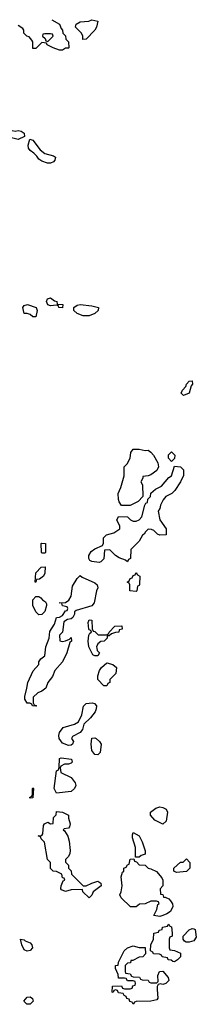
# Model space of a CAD drawing. Header units: inches. Extents: x 2808529 to 2951249, y 860290 to 1033701.
# Tile 153 of 153: x 2915960 to 2917157, y 1027028 to 1033701. Entities that reach past the tile are written whole.
import ezdxf

# ---------------------------------------------------------------- set-up
doc = ezdxf.new("R2010")
doc.units = ezdxf.units.IN
doc.header["$MEASUREMENT"] = 0
doc.layers.add('C9012', color=7, linetype='Continuous')
doc.layers.add('C9013', color=7, linetype='Continuous')

msp = doc.modelspace()

# ---------------------------------------------------------------- linework, layer by layer
at = {"layer": 'C9012', "color": 6}
for points in [[(2916070, 1029888.7), (2916066, 1029890), (2916070, 1029952), (2916106, 1029990), (2916132.7, 1029992.7), (2916131, 1029950), (2916122, 1029930), (2916094, 1029910), (2916074, 1029906)], [(2916250, 1029486.8), (2916270, 1029491), (2916298, 1029502), (2916310, 1029514), (2916310.8, 1029490), (2916299.6, 1029480.4), (2916280.7, 1029410), (2916250.8, 1029350), (2916198.8, 1029290), (2916182.8, 1029250), (2916150.5, 1029210), (2916136.3, 1029170), (2916111, 1029150), (2916082, 1029138), (2916051, 1029110), (2916052, 1029072), (2916058, 1029058), (2916074, 1029050), (2916070, 1029048), (2916046, 1029050), (2916042, 1029062), (2916028, 1029068), (2916010, 1029068.7), (2915995.3, 1029095.3), (2915994.6, 1029114.6), (2916009.5, 1029170), (2916014.5, 1029210), (2916052.5, 1029287.5), (2916089, 1029330), (2916088.7, 1029350), (2916104, 1029370), (2916129.5, 1029390.5), (2916138, 1029450), (2916159.3, 1029510), (2916165.2, 1029554.8), (2916196.5, 1029603.5), (2916208.7, 1029650), (2916230, 1029652), (2916250, 1029662), (2916270, 1029694), (2916282, 1029698), (2916286, 1029710), (2916282, 1029722), (2916250, 1029728), (2916246, 1029746), (2916228, 1029750), (2916270, 1029752), (2916294, 1029766), (2916310, 1029794), (2916317.2, 1029862.8), (2916350, 1029914), (2916370, 1029934), (2916383.6, 1029923.6), (2916470, 1029884.7), (2916484.7, 1029870), (2916490.8, 1029850), (2916481, 1029830), (2916464.7, 1029750), (2916450, 1029728), (2916343.6, 1029696.4), (2916331.3, 1029688.7), (2916331.3, 1029671.3), (2916321, 1029650), (2916310, 1029641.2), (2916283.5, 1029636.5), (2916259.6, 1029620.4), (2916250.8, 1029550), (2916231, 1029530), (2916231.3, 1029491.3)], [(2916750, 1029826), (2916706, 1029830), (2916706, 1029870), (2916702, 1029882), (2916688, 1029890), (2916702, 1029898), (2916710, 1029914), (2916722, 1029918), (2916730, 1029934), (2916742, 1029938), (2916750, 1029954), (2916758, 1029938), (2916774, 1029930), (2916772.7, 1029872.7), (2916770, 1029866), (2916758, 1029862), (2916754, 1029830)], [(2916090, 1029668), (2916070, 1029688.7), (2916048.7, 1029730), (2916048, 1029770), (2916070, 1029791.3), (2916090, 1029792), (2916103.6, 1029783.6), (2916114, 1029770), (2916136, 1029756), (2916141, 1029741), (2916142.8, 1029730), (2916130.8, 1029690), (2916110, 1029669)], [(2916491, 1029531), (2916548.4, 1029531.6), (2916562, 1029538), (2916566, 1029550), (2916606, 1029590), (2916652.7, 1029592.7), (2916654, 1029570), (2916634, 1029566), (2916632, 1029550), (2916610, 1029548), (2916582, 1029538), (2916566, 1029526), (2916554, 1029526), (2916552, 1029510), (2916532, 1029490), (2916510, 1029486), (2916490.8, 1029470), (2916481, 1029450), (2916482, 1029442), (2916486, 1029426), (2916502, 1029410), (2916490, 1029388.7), (2916470, 1029388.7), (2916456.4, 1029396.4), (2916429, 1029450), (2916424, 1029490), (2916429.2, 1029530), (2916436.4, 1029543.6), (2916446, 1029550), (2916442, 1029562), (2916430, 1029566), (2916429, 1029571), (2916424, 1029616), (2916430, 1029634), (2916450, 1029632), (2916451.6, 1029571.6), (2916458, 1029558), (2916470, 1029554)], [(2916530, 1029186), (2916489.2, 1029230), (2916490, 1029254), (2916502, 1029290), (2916515.3, 1029310), (2916550, 1029342), (2916591.3, 1029330), (2916616, 1029310), (2916610.7, 1029269.3), (2916572, 1029230), (2916571.3, 1029208.7), (2916558, 1029202), (2916550, 1029186)], [(2916290, 1028781.2), (2916250, 1028797.2), (2916227, 1028830), (2916224.5, 1028850), (2916230, 1028871), (2916255.5, 1028904.5), (2916332.5, 1028927.5), (2916358, 1028942), (2916381.2, 1028990), (2916391.9, 1029048.1), (2916410, 1029067.3), (2916450.6, 1029070.6), (2916467.1, 1029067.1), (2916481, 1029050), (2916479.1, 1029030), (2916470.6, 1029010), (2916441, 1028970), (2916394.4, 1028925.6), (2916386, 1028890), (2916370.5, 1028869.5), (2916318, 1028842), (2916311.3, 1028830), (2916324.7, 1028810), (2916318, 1028790), (2916310, 1028784)], [(2916490, 1028718), (2916470, 1028722), (2916450, 1028748), (2916443.7, 1028790), (2916450, 1028830.8), (2916470, 1028833.4), (2916478, 1028830), (2916501, 1028810), (2916512, 1028790), (2916504.7, 1028735.3)], [(2916290, 1028655.3), (2916263.6, 1028656.4), (2916238, 1028642), (2916234, 1028630), (2916238, 1028598), (2916310, 1028566), (2916337.1, 1028530), (2916339.5, 1028510), (2916332.7, 1028490), (2916310, 1028469.6), (2916210, 1028458), (2916193.2, 1028490), (2916209, 1028610), (2916222, 1028618), (2916227.3, 1028632.7), (2916230, 1028694), (2916242, 1028698), (2916311, 1028690), (2916316, 1028670), (2916310, 1028662)], [(2916030, 1028426), (2916026, 1028430), (2916042, 1028438), (2916046, 1028450), (2916046, 1028490), (2916050, 1028494), (2916054, 1028490), (2916050, 1028428)], [(2916410, 1027830.8), (2916448.7, 1027850), (2916490, 1027862.8), (2916511, 1027850), (2916511.3, 1027830), (2916458, 1027790), (2916450, 1027768), (2916430, 1027748.7), (2916388, 1027790), (2916386, 1027806), (2916310, 1027802.7), (2916270, 1027792.7), (2916243.7, 1027803.7), (2916239, 1027810), (2916241.2, 1027830), (2916254.6, 1027865.4), (2916266, 1027870), (2916262, 1027882), (2916250, 1027886), (2916246, 1027910), (2916210, 1027928.7), (2916188, 1027930), (2916170, 1027948), (2916168.4, 1027988.4), (2916149, 1028010), (2916128, 1028128), (2916106, 1028150), (2916102, 1028162), (2916086, 1028170), (2916110, 1028172), (2916116, 1028184), (2916120.9, 1028239.1), (2916128.7, 1028251.3), (2916150, 1028262), (2916170, 1028252), (2916186, 1028254), (2916190, 1028294), (2916208, 1028312), (2916210, 1028334), (2916250, 1028331.3), (2916290.6, 1028310), (2916290.7, 1028290), (2916302.8, 1028250), (2916298, 1028230), (2916290, 1028222), (2916262, 1028218), (2916254, 1028210), (2916263.6, 1028203.6), (2916287.5, 1028167.5), (2916294.4, 1028134.4), (2916302, 1028070), (2916299.1, 1028050), (2916290, 1028028.7), (2916271.3, 1028010), (2916271.6, 1027991.6), (2916291, 1027970), (2916292, 1027950), (2916310, 1027932), (2916311.1, 1027911.1), (2916391, 1027831)], [(2916930, 1028248), (2916876.4, 1028276.4), (2916846, 1028310), (2916846, 1028330), (2916882, 1028358), (2916910, 1028366), (2916930, 1028361), (2916952, 1028350), (2916962, 1028330), (2916954, 1028270)], [(2916746, 1028026), (2916744, 1028090), (2916724.7, 1028155.3), (2916724, 1028176), (2916730, 1028192), (2916770.6, 1028170.6), (2916791.3, 1028130), (2916811.3, 1028068.7), (2916810, 1028046), (2916783.6, 1028036.4), (2916770, 1028026)], [(2916934, 1027754), (2916946, 1027754), (2916970, 1027742.8), (2916982.8, 1027730), (2916995.5, 1027710), (2916998, 1027690), (2916982, 1027658), (2916958.5, 1027641.5), (2916930, 1027629.2), (2916910, 1027624), (2916868.7, 1027630), (2916888.7, 1027670), (2916896.4, 1027703.6), (2916906, 1027710), (2916902, 1027722), (2916887.3, 1027727.3), (2916850, 1027728), (2916810, 1027708.7), (2916772.7, 1027707.3), (2916750, 1027688.7), (2916711.6, 1027688.4), (2916648, 1027750), (2916638, 1027770), (2916649, 1027790), (2916655.1, 1027830), (2916649, 1027891), (2916656.4, 1027923.6), (2916666, 1027930), (2916666, 1027950), (2916682, 1027958), (2916690, 1027974), (2916702, 1027978), (2916710, 1028012), (2916734, 1028014), (2916738, 1027998), (2916752.7, 1027992.7), (2916770, 1027974), (2916810, 1027972), (2916831.1, 1027951.1), (2916850, 1027946.8), (2916888.1, 1027928.1), (2916924.1, 1027884.1), (2916930.7, 1027870), (2916930.8, 1027830), (2916912, 1027810), (2916914, 1027774), (2916930, 1027772)], [(2917022, 1027922), (2917006, 1027930), (2917006, 1027950), (2917049.1, 1027990.9), (2917068, 1027992), (2917090, 1028014), (2917114, 1027990), (2917114, 1027950), (2917090, 1027928)], [(2917010, 1027315.3), (2916998, 1027318), (2916987.3, 1027327.3), (2916966, 1027330), (2916962, 1027342), (2916926, 1027350), (2916922, 1027362), (2916907.3, 1027367.3), (2916866, 1027370), (2916862, 1027382), (2916846, 1027390), (2916848, 1027430), (2916868, 1027470), (2916868.7, 1027510), (2916902, 1027518), (2916906, 1027530), (2916926, 1027534), (2916928, 1027550), (2916962, 1027558), (2916970, 1027571.3), (2916978, 1027558), (2916990, 1027554), (2916994, 1027510), (2916994, 1027490), (2916978, 1027482), (2916974, 1027470), (2916974, 1027410), (2916978, 1027398), (2917010, 1027392), (2917050, 1027374), (2917050.4, 1027349.6), (2917030, 1027329)], [(2917088.9, 1027448.9), (2917076.4, 1027456.4), (2917068, 1027470), (2917068, 1027490), (2917110, 1027532), (2917130, 1027542), (2917139.6, 1027539.6), (2917150, 1027534), (2917157.3, 1027482.7), (2917141, 1027459), (2917110, 1027449)], [(2916010, 1027389.2), (2915990, 1027398), (2915974, 1027430), (2915966, 1027470), (2915990, 1027464.7), (2915997.3, 1027457.3), (2916030, 1027444), (2916042, 1027430), (2916046.8, 1027410), (2916030, 1027393.2)], [(2916770, 1027414), (2916810, 1027414), (2916814, 1027370), (2916794, 1027350), (2916770, 1027348), (2916726, 1027326), (2916714, 1027326), (2916711.1, 1027308.9), (2916690, 1027306), (2916674, 1027290), (2916674, 1027250), (2916678, 1027238), (2916710, 1027234), (2916718, 1027218), (2916730, 1027214), (2916771.6, 1027211.6), (2916778, 1027198), (2916790, 1027194), (2916831.6, 1027191.6), (2916838, 1027178), (2916850, 1027174), (2916890, 1027174), (2916898, 1027182), (2916896.4, 1027223.6), (2916908, 1027250), (2916930, 1027252), (2916966, 1027210), (2916970.8, 1027190), (2916950, 1027169), (2916930, 1027162), (2916914, 1027166), (2916898, 1027162), (2916892, 1027148), (2916891.1, 1027128.9), (2916896, 1027070), (2916890, 1027058), (2916848.4, 1027048.4), (2916750, 1027046), (2916738, 1027042), (2916730, 1027028), (2916722, 1027042), (2916707.3, 1027047.3), (2916702, 1027062), (2916687.3, 1027067.3), (2916682, 1027082), (2916667.3, 1027087.3), (2916662, 1027102), (2916630, 1027106), (2916622, 1027122), (2916610, 1027126), (2916598, 1027122), (2916592.7, 1027107.3), (2916588, 1027110), (2916590, 1027152), (2916650, 1027154), (2916658, 1027138), (2916670, 1027134), (2916710, 1027134), (2916722, 1027138), (2916727.3, 1027152.7), (2916742, 1027158), (2916746, 1027170), (2916742, 1027182), (2916730, 1027186), (2916690, 1027186), (2916682, 1027202), (2916670, 1027206), (2916630, 1027206), (2916628, 1027230), (2916609.3, 1027270), (2916609.5, 1027290.5), (2916627.3, 1027292.7), (2916630, 1027314), (2916669.2, 1027390), (2916690, 1027411), (2916730, 1027424.7)], [(2916030, 1027029.3), (2916008, 1027030), (2915988.7, 1027050), (2916010, 1027076), (2916030, 1027078.8), (2916046.4, 1027066.4), (2916050.7, 1027050)]]:
    msp.add_lwpolyline(points, close=True, dxfattribs=at)
at = {"layer": 'C9013', "color": 6}
msp.add_lwpolyline([(2916177.3, 1033699), (2916230.8, 1033670), (2916241, 1033641), (2916251.3, 1033630), (2916252, 1033610), (2916270.7, 1033590.7), (2916272, 1033570), (2916291.3, 1033550), (2916294, 1033510), (2916290, 1033509), (2916270, 1033508.7), (2916250, 1033495.3), (2916230, 1033495.3), (2916186, 1033510), (2916146, 1033530), (2916142, 1033542), (2916110, 1033546), (2916070, 1033506), (2916050, 1033506), (2916048.7, 1033550), (2916043.1, 1033563.1), (2916024, 1033584), (2916009.4, 1033589.4), (2915988.7, 1033610), (2915988, 1033630), (2915980.4, 1033640.4), (2915950, 1033662)], dxfattribs=at)
for points in [[(2916387.3, 1033567.3), (2916388, 1033590), (2916378, 1033610), (2916338, 1033650), (2916344, 1033670), (2916370, 1033686), (2916429.2, 1033690.8), (2916450, 1033701), (2916490, 1033691.3), (2916481, 1033650), (2916470.5, 1033629.5), (2916410, 1033568.7)], [(2916170, 1033606), (2916130, 1033606), (2916118, 1033602), (2916114, 1033590), (2916132.7, 1033572.7), (2916138, 1033558), (2916150, 1033554), (2916186, 1033590), (2916182, 1033602)], [(2915930, 1032944.7), (2915950.7, 1032950.7), (2915970, 1032944.7), (2915990, 1032931.3), (2915992, 1032910), (2915950, 1032889.3), (2915869.5, 1032909.5), (2915869, 1032950), (2915910, 1032951)], [(2916170, 1032729.2), (2916149.3, 1032729.3), (2916110, 1032742), (2916090, 1032755.3), (2916077, 1032777), (2916057, 1032797), (2916030, 1032814), (2916019.3, 1032830), (2916018, 1032850), (2916029.1, 1032890.9), (2916050, 1032884.7), (2916099.1, 1032819.1), (2916130, 1032794.8), (2916190, 1032778), (2916202, 1032770), (2916198, 1032750), (2916190, 1032738)], [(2916250, 1031749), (2916226, 1031750), (2916222, 1031762), (2916210, 1031766), (2916170, 1031762), (2916150, 1031768), (2916141.2, 1031790), (2916149, 1031810), (2916170, 1031816), (2916196, 1031796), (2916212, 1031790), (2916214, 1031774), (2916252, 1031770)], [(2916050, 1031688), (2916030, 1031702), (2916010, 1031708.7), (2915989.3, 1031709.3), (2915981.2, 1031750), (2915990, 1031764.7), (2916014, 1031770), (2916070.6, 1031750.6), (2916078.8, 1031730), (2916070, 1031688)], [(2916430, 1031694.5), (2916390, 1031695.1), (2916348.7, 1031710), (2916326, 1031730), (2916326, 1031750), (2916350, 1031766), (2916370, 1031770.5), (2916450, 1031760.7), (2916494, 1031750), (2916492, 1031730), (2916470, 1031709.3)], [(2917070, 1031154), (2917054, 1031170), (2917063.7, 1031190), (2917085.6, 1031214.4), (2917090, 1031231), (2917110, 1031252), (2917130, 1031254), (2917130.8, 1031230), (2917121.4, 1031218.6), (2917110, 1031169.2)], [(2916810, 1030780.7), (2916830, 1030782.8), (2916850, 1030771), (2916866.8, 1030750), (2916897.1, 1030697.1), (2916900.5, 1030670), (2916890, 1030646), (2916850, 1030615.3), (2916830, 1030608.7), (2916794, 1030606), (2916794, 1030594), (2916782, 1030570), (2916791.6, 1030548.4), (2916794, 1030470), (2916763.6, 1030436.4), (2916710, 1030408.7), (2916649.1, 1030409.1), (2916633.6, 1030433.6), (2916629.2, 1030450), (2916628.7, 1030490), (2916646, 1030530), (2916669, 1030610), (2916669.2, 1030670.8), (2916688.9, 1030691.1), (2916709, 1030730), (2916712.9, 1030767.1), (2916729.4, 1030790.6), (2916770, 1030790.7)], [(2916990, 1030706), (2916968.7, 1030730), (2916969.1, 1030750.9), (2916990, 1030771.3), (2917012, 1030750), (2917010, 1030726)], [(2916910, 1030208), (2916894.6, 1030214.6), (2916870, 1030238), (2916854, 1030246), (2916830, 1030248), (2916812, 1030230), (2916804.7, 1030215.3), (2916791.6, 1030208.4), (2916770, 1030166), (2916714, 1030110), (2916711.6, 1030048.4), (2916698, 1030042), (2916690, 1030026), (2916678, 1030038), (2916633.6, 1030053.6), (2916609.4, 1030069.4), (2916570, 1030108), (2916534, 1030106), (2916530, 1030046), (2916510, 1030026), (2916498, 1030022), (2916448.9, 1030028.9), (2916435.3, 1030035.3), (2916428, 1030050), (2916428.7, 1030070), (2916444.1, 1030095.9), (2916470, 1030116), (2916522, 1030138), (2916527.3, 1030152.7), (2916528.7, 1030190), (2916548.7, 1030210), (2916597.2, 1030222.8), (2916638, 1030250), (2916638, 1030270), (2916618, 1030310), (2916630, 1030334), (2916691.1, 1030331.1), (2916711.6, 1030311.6), (2916730, 1030302), (2916750, 1030302), (2916770, 1030311.3), (2916789.1, 1030330.9), (2916808.4, 1030411.6), (2916815.3, 1030424.7), (2916826, 1030430), (2916828, 1030452), (2916846, 1030470), (2916848.9, 1030491.1), (2916881.2, 1030518.8), (2916921.3, 1030538.7), (2916970, 1030597.3), (2916989, 1030610), (2917010, 1030674), (2917050.7, 1030670.7), (2917071, 1030650), (2917070.9, 1030610.9), (2917050, 1030568), (2917011.3, 1030510), (2916991.3, 1030490), (2916950, 1030468.7), (2916933.4, 1030446.6), (2916914.8, 1030410), (2916910, 1030388), (2916898, 1030370), (2916910.9, 1030310.9), (2916952, 1030250), (2916952, 1030210)], [(2916110, 1030086), (2916108, 1030090), (2916106, 1030150), (2916110, 1030154), (2916134, 1030150), (2916134, 1030090), (2916130, 1030086)]]:
    msp.add_lwpolyline(points, close=True, dxfattribs=at)

doc.saveas('drawing.dxf')
